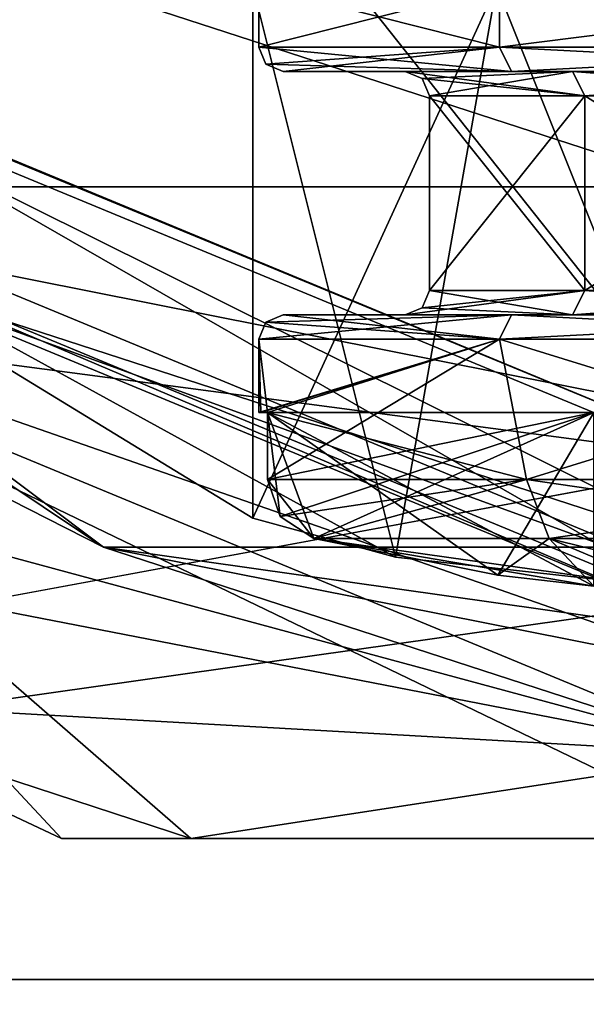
# Model space of a CAD drawing. Header units: millimetres. Extents: x -147 to 294, y -82 to 275.
# Tile 9 of 256: x -82.41 to -77.76, y -16.36 to -8.28. Entities that reach past the tile are written whole.
import ezdxf

# ---------------------------------------------------------------- set-up
doc = ezdxf.new("R2010")
doc.units = ezdxf.units.MM
doc.header["$LTSCALE"] = 67.506716
for name, color, linetype in [('219', 7, 'CONTINUOUS'), ('220', 7, 'CONTINUOUS'), ('221', 7, 'CONTINUOUS'), ('222', 7, 'CONTINUOUS'), ('226', 7, 'CONTINUOUS'), ('227', 7, 'CONTINUOUS'), ('228', 7, 'CONTINUOUS'), ('229', 7, 'CONTINUOUS'), ('239', 7, 'CONTINUOUS'), ('241', 7, 'CONTINUOUS'), ('243', 7, 'CONTINUOUS'), ('269', 7, 'CONTINUOUS'), ('275', 7, 'CONTINUOUS'), ('377', 7, 'CONTINUOUS'), ('381', 7, 'CONTINUOUS'), ('385', 7, 'CONTINUOUS'), ('387', 7, 'CONTINUOUS'), ('393', 7, 'CONTINUOUS'), ('394', 7, 'CONTINUOUS'), ('397', 7, 'CONTINUOUS'), ('398', 7, 'CONTINUOUS'), ('399', 7, 'CONTINUOUS'), ('400', 7, 'CONTINUOUS'), ('401', 7, 'CONTINUOUS'), ('402', 7, 'CONTINUOUS'), ('403', 7, 'CONTINUOUS'), ('404', 7, 'CONTINUOUS'), ('416', 7, 'CONTINUOUS'), ('417', 7, 'CONTINUOUS'), ('419', 7, 'CONTINUOUS'), ('420', 7, 'CONTINUOUS'), ('421', 7, 'CONTINUOUS'), ('422', 7, 'CONTINUOUS'), ('423', 7, 'CONTINUOUS'), ('424', 7, 'CONTINUOUS'), ('425', 7, 'CONTINUOUS'), ('426', 7, 'CONTINUOUS'), ('427', 7, 'CONTINUOUS'), ('428', 7, 'CONTINUOUS'), ('433', 7, 'CONTINUOUS'), ('434', 7, 'CONTINUOUS'), ('440', 7, 'CONTINUOUS'), ('451', 7, 'CONTINUOUS'), ('5', 7, 'CONTINUOUS'), ('7', 7, 'CONTINUOUS')]:
    doc.layers.add(name, color=color, linetype=linetype)

msp = doc.modelspace()

# ---------------------------------------------------------------- linework, layer by layer
at = {"layer": '219', "color": 7, "linetype": 'CONTINUOUS'}
for points in [[(-86.1507, -9.6474, -49.5), (-90.1458, 0, -49.5), (-66.8493, -9.6474, -49.5), (-86.1507, -9.6474, -49.5)], [(-66.8493, -9.6474, -49.5), (-90.1458, 0, -49.5), (-62.8542, 0, -49.5), (-66.8493, -9.6474, -49.5)], [(-81.7231, -12.6066, -49.5), (-86.1507, -9.6474, -49.5), (-71.2769, -12.6066, -49.5), (-81.7231, -12.6066, -49.5)], [(-71.2769, -12.6066, -49.5), (-86.1507, -9.6474, -49.5), (-66.8493, -9.6474, -49.5), (-71.2769, -12.6066, -49.5)], [(-76.5, -13.6458, -49.5), (-81.7231, -12.6066, -49.5), (-71.2769, -12.6066, -49.5), (-76.5, -13.6458, -49.5)]]:
    msp.add_3dface(points, dxfattribs=at)
at = {"layer": '220', "color": 7, "linetype": 'CONTINUOUS'}
for points in [[(-85.9399, -9.4399, -33.5), (-76.5, -13.35, -33.5), (-85.8692, -9.3692, -33.57), (-85.9399, -9.4399, -33.5)], [(-85.8692, -9.3692, -33.57), (-76.5, -13.35, -33.5), (-76.5, -13.25, -33.57), (-85.8692, -9.3692, -33.57)]]:
    msp.add_3dface(points, dxfattribs=at)
at = {"layer": '221', "color": 7, "linetype": 'CONTINUOUS'}
for points in [[(-76.5, -13.35, -33.5), (-85.9399, -9.4399, -33.5), (-76.5, -13.35, -31.5), (-76.5, -13.35, -33.5)], [(-76.5, -13.35, -31.5), (-85.9399, -9.4399, -33.5), (-85.9398, -9.4399, -31.5), (-76.5, -13.35, -31.5)]]:
    msp.add_3dface(points, dxfattribs=at)
at = {"layer": '222', "color": 7, "linetype": 'CONTINUOUS'}
for points in [[(-81.7231, -12.6066, -31.5), (-85.9398, -9.4399, -31.5), (-86.1507, -9.6474, -31.5), (-81.7231, -12.6066, -31.5)], [(-76.5, -13.35, -31.5), (-85.9398, -9.4399, -31.5), (-81.7231, -12.6066, -31.5), (-76.5, -13.35, -31.5)], [(-76.5, -13.6458, -31.5), (-76.5, -13.35, -31.5), (-81.7231, -12.6066, -31.5), (-76.5, -13.6458, -31.5)]]:
    msp.add_3dface(points, dxfattribs=at)
at = {"layer": '226', "color": 7, "linetype": 'CONTINUOUS'}
for points in [[(-86.6167, -10.1167, -49.25), (-76.5, -14.3072, -49.25), (-87.237, -11.403, -47.3061), (-86.6167, -10.1167, -49.25)], [(-76.5, -14.3072, -49.25), (-86.7065, -12.3218, -45.5), (-87.237, -11.403, -47.3061), (-76.5, -14.3072, -49.25)], [(-84.5, -13.8564, -45.5), (-86.7065, -12.3218, -45.5), (-76.5, -14.3072, -49.25), (-84.5, -13.8564, -45.5)], [(-82.0678, -15, -45.5), (-84.5, -13.8564, -45.5), (-81.0068, -15, -47.3061), (-82.0678, -15, -45.5)], [(-81.0068, -15, -47.3061), (-84.5, -13.8564, -45.5), (-76.5, -14.3072, -49.25), (-81.0068, -15, -47.3061)], [(-76.5, -15, -48.5), (-81.0068, -15, -47.3061), (-76.5, -14.3072, -49.25), (-76.5, -15, -48.5)]]:
    msp.add_3dface(points, dxfattribs=at)
at = {"layer": '227', "color": 7, "linetype": 'CONTINUOUS'}
for points in [[(-86.1507, -9.6474, -49.5), (-81.7231, -12.6066, -49.5), (-86.6167, -10.1167, -49.25), (-86.1507, -9.6474, -49.5)], [(-81.7231, -12.6066, -49.5), (-76.5, -13.6458, -49.5), (-86.6167, -10.1167, -49.25), (-81.7231, -12.6066, -49.5)], [(-76.5, -13.6458, -49.5), (-76.5, -14.3072, -49.25), (-86.6167, -10.1167, -49.25), (-76.5, -13.6458, -49.5)]]:
    msp.add_3dface(points, dxfattribs=at)
at = {"layer": '228', "color": 7, "linetype": 'CONTINUOUS'}
for points in [[(-81.7231, -12.6066, -31.5), (-86.1507, -9.6474, -31.5), (-86.6167, -10.1167, -31.75), (-81.7231, -12.6066, -31.5)], [(-76.5, -14.3072, -31.75), (-81.7231, -12.6066, -31.5), (-86.6167, -10.1167, -31.75), (-76.5, -14.3072, -31.75)], [(-76.5, -13.6458, -31.5), (-81.7231, -12.6066, -31.5), (-76.5, -14.3072, -31.75), (-76.5, -13.6458, -31.5)]]:
    msp.add_3dface(points, dxfattribs=at)
at = {"layer": '229', "color": 7, "linetype": 'CONTINUOUS'}
for points in [[(-76.5, -14.3072, -31.75), (-86.6167, -10.1167, -31.75), (-76.5, -15, -32.5), (-76.5, -14.3072, -31.75)], [(-76.5, -15, -32.5), (-86.6167, -10.1167, -31.75), (-81.0068, -15, -33.6939), (-76.5, -15, -32.5)], [(-81.0068, -15, -33.6939), (-86.6167, -10.1167, -31.75), (-82.0678, -15, -35.5), (-81.0068, -15, -33.6939)], [(-82.0678, -15, -35.5), (-86.6167, -10.1167, -31.75), (-84.5, -13.8564, -35.5), (-82.0678, -15, -35.5)]]:
    msp.add_3dface(points, dxfattribs=at)
at = {"layer": '239', "color": 7, "linetype": 'CONTINUOUS'}
for points in [[(-82.0678, -15, -45.5), (-81.0068, -15, -47.3061), (-70.9322, -15, -45.5), (-82.0678, -15, -45.5)], [(-82.0678, -15, -45.5), (-70.9322, -15, -45.5), (-70.9322, -15, -35.5), (-82.0678, -15, -45.5)], [(-82.0678, -15, -45.5), (-70.9322, -15, -35.5), (-82.0678, -15, -35.5), (-82.0678, -15, -45.5)], [(-70.9322, -15, -35.5), (-71.9932, -15, -33.6939), (-82.0678, -15, -35.5), (-70.9322, -15, -35.5)], [(-71.9932, -15, -33.6939), (-81.0068, -15, -33.6939), (-82.0678, -15, -35.5), (-71.9932, -15, -33.6939)], [(-81.0068, -15, -47.3061), (-76.5, -15, -48.5), (-71.9932, -15, -47.3061), (-81.0068, -15, -47.3061)], [(-81.0068, -15, -47.3061), (-71.9932, -15, -47.3061), (-70.9322, -15, -45.5), (-81.0068, -15, -47.3061)], [(-71.9932, -15, -33.6939), (-76.5, -15, -32.5), (-81.0068, -15, -33.6939), (-71.9932, -15, -33.6939)]]:
    msp.add_3dface(points, dxfattribs=at)
at = {"layer": '241', "color": 7, "linetype": 'CONTINUOUS'}
for points in [[(-85.8692, -9.3692, -33.57), (-76.5, -13.25, -33.57), (-85.8691, -9.3692, -28.1089), (-85.8692, -9.3692, -33.57)], [(-85.8691, -9.3692, -28.1089), (-76.5, -13.25, -33.57), (-76.5, -13.25, -28.1089), (-85.8691, -9.3692, -28.1089)]]:
    msp.add_3dface(points, dxfattribs=at)
at = {"layer": '243', "color": 7, "linetype": 'CONTINUOUS'}
for points in [[(-85.8691, -9.3692, -28.1089), (-76.5, -13.25, -28.1089), (-84.9146, -8.4146, -26.5), (-85.8691, -9.3692, -28.1089)], [(-84.9146, -8.4146, -26.5), (-76.5, -13.25, -28.1089), (-76.5, -11.9, -26.5), (-84.9146, -8.4146, -26.5)]]:
    msp.add_3dface(points, dxfattribs=at)
at = {"layer": '269', "color": 7, "linetype": 'CONTINUOUS'}
for points in [[(-84.5, -13.8564, -45.5), (-82.0678, -15, -45.5), (-84.5, -13.8564, -35.5), (-84.5, -13.8564, -45.5)], [(-82.0678, -15, -45.5), (-82.0678, -15, -35.5), (-84.5, -13.8564, -35.5), (-82.0678, -15, -45.5)]]:
    msp.add_3dface(points, dxfattribs=at)
at = {"layer": '275', "color": 7, "linetype": 'CONTINUOUS'}
for points in [[(-84.8961, -8.433, -21.3982), (-84.9146, -8.4146, -26.5), (-76.5, -11.9, -26.5), (-84.8961, -8.433, -21.3982)], [(-76.5, -11.9, -19.6822), (-84.8961, -8.433, -21.3982), (-76.5, -11.9, -26.5), (-76.5, -11.9, -19.6822)]]:
    msp.add_3dface(points, dxfattribs=at)
at = {"layer": '377', "color": 7, "linetype": 'CONTINUOUS'}
for points in [[(-84, 0, -50.1), (-84.9831, -8.4875, -50.1), (-81.8032, -5.3034, -50.1), (-84, 0, -50.1)], [(-84.9831, -8.4875, -50.1), (-76.5, -12, -50.1), (-81.8032, -5.3034, -50.1), (-84.9831, -8.4875, -50.1)], [(-76.5, -12, -50.1), (-76.5, -7.5, -50.1), (-81.8032, -5.3034, -50.1), (-76.5, -12, -50.1)]]:
    msp.add_3dface(points, dxfattribs=at)
at = {"layer": '381', "color": 7, "linetype": 'CONTINUOUS'}
for points in [[(-76.5, -12, -50.1), (-84.9831, -8.4875, -50.1), (-76.5, -12.7071, -50.3929), (-76.5, -12, -50.1)], [(-84.9831, -8.4875, -50.1), (-83.969, -10.2803, -50.3929), (-76.5, -12.7071, -50.3929), (-84.9831, -8.4875, -50.1)], [(-85.6924, -9.1924, -51.1), (-76.5, -13, -51.1), (-83.969, -10.2803, -50.3929), (-85.6924, -9.1924, -51.1)], [(-83.969, -10.2803, -50.3929), (-76.5, -13, -51.1), (-76.5, -12.7071, -50.3929), (-83.969, -10.2803, -50.3929)]]:
    msp.add_3dface(points, dxfattribs=at)
at = {"layer": '385', "color": 7, "linetype": 'CONTINUOUS'}
for points in [[(-80.5, -8, -65.6), (-78.5, -8, -62.1359), (-80.5, -12.3693, -65.6), (-80.5, -8, -65.6)], [(-80.5, -12.3693, -65.6), (-78.5, -8, -62.1359), (-79.3291, -12.6884, -62.7723), (-80.5, -12.3693, -65.6)], [(-79.3291, -12.6884, -62.7723), (-78.5, -8, -62.1359), (-76.5, -13, -61.6), (-79.3291, -12.6884, -62.7723)], [(-78.5, -8, -62.1359), (-74.5, -8, -62.1359), (-76.5, -13, -61.6), (-78.5, -8, -62.1359)]]:
    msp.add_3dface(points, dxfattribs=at)
at = {"layer": '387', "color": 7, "linetype": 'CONTINUOUS'}
for points in [[(-80.5, -8, -65.6), (-80.5, -12.3693, -65.6), (-79.3291, -12.6884, -68.4277), (-80.5, -8, -65.6)], [(-78.5, -8, -69.0641), (-80.5, -8, -65.6), (-79.3291, -12.6884, -68.4277), (-78.5, -8, -69.0641)], [(-76.5, -13, -69.6), (-78.5, -8, -69.0641), (-79.3291, -12.6884, -68.4277), (-76.5, -13, -69.6)], [(-74.5, -8, -69.0641), (-78.5, -8, -69.0641), (-76.5, -13, -69.6), (-74.5, -8, -69.0641)]]:
    msp.add_3dface(points, dxfattribs=at)
at = {"layer": '393', "color": 7, "linetype": 'CONTINUOUS'}
for points in [[(-78.0665, -12.5351, -62.3834), (-79.9983, -12.5351, -64.85), (-77.1011, -12.9441, -64.5037), (-78.0665, -12.5351, -62.3834)], [(-77.1011, -12.9441, -64.5037), (-79.9983, -12.5351, -64.85), (-77.701, -12.9282, -64.85), (-77.1011, -12.9441, -64.5037)], [(-77.701, -12.9282, -64.85), (-79.9983, -12.5351, -64.85), (-78.488, -12.8378, -64.85), (-77.701, -12.9282, -64.85)], [(-74.9335, -12.5351, -62.3834), (-78.0665, -12.5351, -62.3834), (-76.5, -12.9254, -64.1566), (-74.9335, -12.5351, -62.3834)], [(-76.5, -12.9254, -64.1566), (-78.0665, -12.5351, -62.3834), (-77.1011, -12.9441, -64.5037), (-76.5, -12.9254, -64.1566)]]:
    msp.add_3dface(points, dxfattribs=at)
at = {"layer": '394', "color": 7, "linetype": 'CONTINUOUS'}
for points in [[(-80.45, -8, -65.6), (-80.45, -8.5, -65.6), (-78.475, -8.5, -62.1792), (-80.45, -8, -65.6)], [(-78.475, -8, -62.1792), (-80.45, -8, -65.6), (-78.475, -8.5, -62.1792), (-78.475, -8, -62.1792)], [(-74.525, -8, -62.1792), (-78.475, -8, -62.1792), (-74.525, -8.5, -62.1792), (-74.525, -8, -62.1792)], [(-74.525, -8.5, -62.1792), (-78.475, -8, -62.1792), (-78.475, -8.5, -62.1792), (-74.525, -8.5, -62.1792)]]:
    msp.add_3dface(points, dxfattribs=at)
at = {"layer": '397', "color": 7, "linetype": 'CONTINUOUS'}
for points in [[(-79.9983, -12.5351, -66.35), (-78.0665, -12.5351, -68.8166), (-78.488, -12.8378, -66.35), (-79.9983, -12.5351, -66.35)], [(-78.488, -12.8378, -66.35), (-78.0665, -12.5351, -68.8166), (-77.701, -12.9282, -66.35), (-78.488, -12.8378, -66.35)], [(-78.0665, -12.5351, -68.8166), (-74.9335, -12.5351, -68.8166), (-76.5, -12.9254, -67.0434), (-78.0665, -12.5351, -68.8166)], [(-77.701, -12.9282, -66.35), (-78.0665, -12.5351, -68.8166), (-77.1011, -12.9441, -66.6963), (-77.701, -12.9282, -66.35)], [(-77.1011, -12.9441, -66.6963), (-78.0665, -12.5351, -68.8166), (-76.5, -12.9254, -67.0434), (-77.1011, -12.9441, -66.6963)]]:
    msp.add_3dface(points, dxfattribs=at)
at = {"layer": '398', "color": 7, "linetype": 'CONTINUOUS'}
for points in [[(-80.45, -8.5, -65.6), (-80.45, -8, -65.6), (-78.475, -8, -69.0208), (-80.45, -8.5, -65.6)], [(-80.45, -8.5, -65.6), (-78.475, -8, -69.0208), (-78.475, -8.5, -69.0208), (-80.45, -8.5, -65.6)], [(-78.475, -8, -69.0208), (-74.525, -8, -69.0208), (-78.475, -8.5, -69.0208), (-78.475, -8, -69.0208)], [(-78.475, -8.5, -69.0208), (-74.525, -8, -69.0208), (-74.525, -8.5, -69.0208), (-78.475, -8.5, -69.0208)]]:
    msp.add_3dface(points, dxfattribs=at)
at = {"layer": '399', "color": 7, "linetype": 'CONTINUOUS'}
for points in [[(-78.475, -10.9, -62.1792), (-80.45, -10.9, -65.6), (-80.3781, -11.5, -64.85), (-78.475, -10.9, -62.1792)], [(-80.3781, -11.5, -64.85), (-80.45, -10.9, -65.6), (-80.432, -11.5, -65.2233), (-80.3781, -11.5, -64.85)], [(-80.432, -11.5, -65.2233), (-80.45, -10.9, -65.6), (-80.45, -11.5, -65.6), (-80.432, -11.5, -65.2233)], [(-78.2533, -12.0517, -62.0605), (-78.475, -10.9, -62.1792), (-80.3781, -11.5, -64.85), (-78.2533, -12.0517, -62.0605)], [(-74.525, -10.9, -62.1792), (-78.475, -10.9, -62.1792), (-74.7467, -12.0517, -62.0605), (-74.525, -10.9, -62.1792)], [(-74.7467, -12.0517, -62.0605), (-78.475, -10.9, -62.1792), (-78.2533, -12.0517, -62.0605), (-74.7467, -12.0517, -62.0605)], [(-80.3781, -12.0517, -64.85), (-78.2533, -12.0517, -62.0605), (-80.3781, -11.5, -64.85), (-80.3781, -12.0517, -64.85)]]:
    msp.add_3dface(points, dxfattribs=at)
at = {"layer": '400', "color": 7, "linetype": 'CONTINUOUS'}
for points in [[(-78.3755, -10.7, -68.8473), (-80.25, -10.7, -65.6), (-77.8752, -10.7, -67.9814), (-78.3755, -10.7, -68.8473)], [(-80.25, -10.7, -65.6), (-78.3755, -10.7, -62.3527), (-79.25, -10.7, -65.6), (-80.25, -10.7, -65.6)], [(-77.8752, -10.7, -67.9814), (-80.25, -10.7, -65.6), (-79.25, -10.7, -65.6), (-77.8752, -10.7, -67.9814)], [(-79.25, -10.7, -65.6), (-78.3755, -10.7, -62.3527), (-77.8752, -10.7, -63.2186), (-79.25, -10.7, -65.6)], [(-74.6245, -10.7, -68.8473), (-78.3755, -10.7, -68.8473), (-77.8752, -10.7, -67.9814), (-74.6245, -10.7, -68.8473)], [(-78.3755, -10.7, -62.3527), (-74.6245, -10.7, -62.3527), (-75.1248, -10.7, -63.2186), (-78.3755, -10.7, -62.3527)], [(-77.8752, -10.7, -63.2186), (-78.3755, -10.7, -62.3527), (-75.1248, -10.7, -63.2186), (-77.8752, -10.7, -63.2186)], [(-75.1248, -10.7, -67.9814), (-74.6245, -10.7, -68.8473), (-77.8752, -10.7, -67.9814), (-75.1248, -10.7, -67.9814)]]:
    msp.add_3dface(points, dxfattribs=at)
at = {"layer": '401', "color": 7, "linetype": 'CONTINUOUS'}
for points in [[(-79.05, -10.5, -65.6), (-77.775, -10.5, -63.3916), (-79.05, -8.9, -65.6), (-79.05, -10.5, -65.6)], [(-79.05, -8.9, -65.6), (-77.775, -10.5, -63.3916), (-77.775, -8.9, -63.3916), (-79.05, -8.9, -65.6)], [(-77.775, -10.5, -63.3916), (-75.225, -10.5, -63.3916), (-77.775, -8.9, -63.3916), (-77.775, -10.5, -63.3916)], [(-77.775, -8.9, -63.3916), (-75.225, -10.5, -63.3916), (-75.225, -8.9, -63.3916), (-77.775, -8.9, -63.3916)]]:
    msp.add_3dface(points, dxfattribs=at)
at = {"layer": '402', "color": 7, "linetype": 'CONTINUOUS'}
for points in [[(-78.3755, -8.7, -62.3527), (-80.25, -8.7, -65.6), (-77.8752, -8.7, -63.2186), (-78.3755, -8.7, -62.3527)], [(-80.25, -8.7, -65.6), (-78.3755, -8.7, -68.8473), (-79.25, -8.7, -65.6), (-80.25, -8.7, -65.6)], [(-77.8752, -8.7, -63.2186), (-80.25, -8.7, -65.6), (-79.25, -8.7, -65.6), (-77.8752, -8.7, -63.2186)], [(-79.25, -8.7, -65.6), (-78.3755, -8.7, -68.8473), (-77.8752, -8.7, -67.9814), (-79.25, -8.7, -65.6)], [(-74.6245, -8.7, -62.3527), (-78.3755, -8.7, -62.3527), (-77.8752, -8.7, -63.2186), (-74.6245, -8.7, -62.3527)], [(-78.3755, -8.7, -68.8473), (-74.6245, -8.7, -68.8473), (-75.1248, -8.7, -67.9814), (-78.3755, -8.7, -68.8473)], [(-77.8752, -8.7, -67.9814), (-78.3755, -8.7, -68.8473), (-75.1248, -8.7, -67.9814), (-77.8752, -8.7, -67.9814)], [(-75.1248, -8.7, -63.2186), (-74.6245, -8.7, -62.3527), (-77.8752, -8.7, -63.2186), (-75.1248, -8.7, -63.2186)]]:
    msp.add_3dface(points, dxfattribs=at)
at = {"layer": '403', "color": 7, "linetype": 'CONTINUOUS'}
for points in [[(-80.45, -11.5, -65.6), (-80.45, -10.9, -65.6), (-78.475, -10.9, -69.0208), (-80.45, -11.5, -65.6)], [(-80.45, -11.5, -65.6), (-78.475, -10.9, -69.0208), (-80.432, -11.5, -65.9767), (-80.45, -11.5, -65.6)], [(-80.432, -11.5, -65.9767), (-78.475, -10.9, -69.0208), (-80.3781, -11.5, -66.35), (-80.432, -11.5, -65.9767)], [(-80.3781, -11.5, -66.35), (-78.475, -10.9, -69.0208), (-80.3781, -12.0517, -66.35), (-80.3781, -11.5, -66.35)], [(-80.3781, -12.0517, -66.35), (-78.475, -10.9, -69.0208), (-78.2533, -12.0517, -69.1395), (-80.3781, -12.0517, -66.35)], [(-78.475, -10.9, -69.0208), (-74.525, -10.9, -69.0208), (-78.2533, -12.0517, -69.1395), (-78.475, -10.9, -69.0208)], [(-78.2533, -12.0517, -69.1395), (-74.525, -10.9, -69.0208), (-74.7467, -12.0517, -69.1395), (-78.2533, -12.0517, -69.1395)]]:
    msp.add_3dface(points, dxfattribs=at)
at = {"layer": '404', "color": 7, "linetype": 'CONTINUOUS'}
for points in [[(-79.05, -10.5, -65.6), (-79.05, -8.9, -65.6), (-77.775, -8.9, -67.8084), (-79.05, -10.5, -65.6)], [(-77.775, -10.5, -67.8084), (-79.05, -10.5, -65.6), (-77.775, -8.9, -67.8084), (-77.775, -10.5, -67.8084)], [(-75.225, -10.5, -67.8084), (-77.775, -10.5, -67.8084), (-75.225, -8.9, -67.8084), (-75.225, -10.5, -67.8084)], [(-75.225, -8.9, -67.8084), (-77.775, -10.5, -67.8084), (-77.775, -8.9, -67.8084), (-75.225, -8.9, -67.8084)]]:
    msp.add_3dface(points, dxfattribs=at)
at = {"layer": '416', "color": 7, "linetype": 'CONTINUOUS'}
for points in [[(-80.3781, -12.0517, -64.85), (-80.3781, -11.5, -64.85), (-77.701, -11.5, -64.85), (-80.3781, -12.0517, -64.85)], [(-80.3781, -12.0517, -64.85), (-77.701, -11.5, -64.85), (-80.2735, -12.3552, -64.85), (-80.3781, -12.0517, -64.85)], [(-77.701, -11.5, -64.85), (-79.9983, -12.5351, -64.85), (-80.2735, -12.3552, -64.85), (-77.701, -11.5, -64.85)], [(-78.488, -12.8378, -64.85), (-79.9983, -12.5351, -64.85), (-77.701, -11.5, -64.85), (-78.488, -12.8378, -64.85)], [(-77.701, -12.9282, -64.85), (-78.488, -12.8378, -64.85), (-77.701, -11.5, -64.85), (-77.701, -12.9282, -64.85)]]:
    msp.add_3dface(points, dxfattribs=at)
at = {"layer": '417', "color": 7, "linetype": 'CONTINUOUS'}
for points in [[(-79.9983, -12.5351, -66.35), (-78.488, -12.8378, -66.35), (-80.3781, -11.5, -66.35), (-79.9983, -12.5351, -66.35)], [(-79.9983, -12.5351, -66.35), (-80.3781, -11.5, -66.35), (-80.2735, -12.3552, -66.35), (-79.9983, -12.5351, -66.35)], [(-78.488, -12.8378, -66.35), (-77.701, -12.9282, -66.35), (-80.3781, -11.5, -66.35), (-78.488, -12.8378, -66.35)], [(-80.3781, -11.5, -66.35), (-77.701, -12.9282, -66.35), (-77.701, -11.5, -66.35), (-80.3781, -11.5, -66.35)], [(-80.3781, -11.5, -66.35), (-80.3781, -12.0517, -66.35), (-80.2735, -12.3552, -66.35), (-80.3781, -11.5, -66.35)]]:
    msp.add_3dface(points, dxfattribs=at)
at = {"layer": '419', "color": 7, "linetype": 'CONTINUOUS'}
for points in [[(-80.3781, -12.0517, -66.35), (-78.2533, -12.0517, -69.1395), (-80.2735, -12.3552, -66.35), (-80.3781, -12.0517, -66.35)], [(-78.2533, -12.0517, -69.1395), (-79.9983, -12.5351, -66.35), (-80.2735, -12.3552, -66.35), (-78.2533, -12.0517, -69.1395)], [(-78.0665, -12.5351, -68.8166), (-79.9983, -12.5351, -66.35), (-78.2533, -12.0517, -69.1395), (-78.0665, -12.5351, -68.8166)], [(-78.0665, -12.5351, -68.8166), (-78.2533, -12.0517, -69.1395), (-74.7467, -12.0517, -69.1395), (-78.0665, -12.5351, -68.8166)], [(-74.9335, -12.5351, -68.8166), (-78.0665, -12.5351, -68.8166), (-74.7467, -12.0517, -69.1395), (-74.9335, -12.5351, -68.8166)]]:
    msp.add_3dface(points, dxfattribs=at)
at = {"layer": '420', "color": 7, "linetype": 'CONTINUOUS'}
for points in [[(-79.9983, -12.5351, -64.85), (-78.2533, -12.0517, -62.0605), (-80.3781, -12.0517, -64.85), (-79.9983, -12.5351, -64.85)], [(-79.9983, -12.5351, -64.85), (-80.3781, -12.0517, -64.85), (-80.2735, -12.3552, -64.85), (-79.9983, -12.5351, -64.85)], [(-79.9983, -12.5351, -64.85), (-78.0665, -12.5351, -62.3834), (-78.2533, -12.0517, -62.0605), (-79.9983, -12.5351, -64.85)], [(-78.0665, -12.5351, -62.3834), (-74.9335, -12.5351, -62.3834), (-78.2533, -12.0517, -62.0605), (-78.0665, -12.5351, -62.3834)], [(-74.9335, -12.5351, -62.3834), (-74.7467, -12.0517, -62.0605), (-78.2533, -12.0517, -62.0605), (-74.9335, -12.5351, -62.3834)]]:
    msp.add_3dface(points, dxfattribs=at)
at = {"layer": '421', "color": 7, "linetype": 'CONTINUOUS'}
for points in [[(-80.45, -8.5, -65.6), (-78.475, -8.5, -69.0208), (-80.3914, -8.6414, -65.6), (-80.45, -8.5, -65.6)], [(-78.475, -8.5, -69.0208), (-80.25, -8.7, -65.6), (-80.3914, -8.6414, -65.6), (-78.475, -8.5, -69.0208)], [(-80.25, -8.7, -65.6), (-78.475, -8.5, -69.0208), (-78.3755, -8.7, -68.8473), (-80.25, -8.7, -65.6)], [(-78.475, -8.5, -69.0208), (-74.525, -8.5, -69.0208), (-78.3755, -8.7, -68.8473), (-78.475, -8.5, -69.0208)], [(-74.525, -8.5, -69.0208), (-74.6245, -8.7, -68.8473), (-78.3755, -8.7, -68.8473), (-74.525, -8.5, -69.0208)]]:
    msp.add_3dface(points, dxfattribs=at)
at = {"layer": '422', "color": 7, "linetype": 'CONTINUOUS'}
for points in [[(-78.475, -8.5, -62.1792), (-80.45, -8.5, -65.6), (-78.3755, -8.7, -62.3527), (-78.475, -8.5, -62.1792)], [(-78.3755, -8.7, -62.3527), (-80.45, -8.5, -65.6), (-80.3914, -8.6414, -65.6), (-78.3755, -8.7, -62.3527)], [(-74.525, -8.5, -62.1792), (-78.475, -8.5, -62.1792), (-74.6245, -8.7, -62.3527), (-74.525, -8.5, -62.1792)], [(-78.475, -8.5, -62.1792), (-78.3755, -8.7, -62.3527), (-74.6245, -8.7, -62.3527), (-78.475, -8.5, -62.1792)], [(-80.25, -8.7, -65.6), (-78.3755, -8.7, -62.3527), (-80.3914, -8.6414, -65.6), (-80.25, -8.7, -65.6)]]:
    msp.add_3dface(points, dxfattribs=at)
at = {"layer": '423', "color": 7, "linetype": 'CONTINUOUS'}
for points in [[(-79.25, -8.7, -65.6), (-77.8752, -8.7, -67.9814), (-79.1086, -8.7586, -65.6), (-79.25, -8.7, -65.6)], [(-77.8752, -8.7, -67.9814), (-79.05, -8.9, -65.6), (-79.1086, -8.7586, -65.6), (-77.8752, -8.7, -67.9814)], [(-79.05, -8.9, -65.6), (-77.8752, -8.7, -67.9814), (-77.775, -8.9, -67.8084), (-79.05, -8.9, -65.6)], [(-77.8752, -8.7, -67.9814), (-75.1248, -8.7, -67.9814), (-77.775, -8.9, -67.8084), (-77.8752, -8.7, -67.9814)], [(-75.1248, -8.7, -67.9814), (-75.225, -8.9, -67.8084), (-77.775, -8.9, -67.8084), (-75.1248, -8.7, -67.9814)]]:
    msp.add_3dface(points, dxfattribs=at)
at = {"layer": '424', "color": 7, "linetype": 'CONTINUOUS'}
for points in [[(-77.775, -8.9, -63.3916), (-77.8752, -8.7, -63.2186), (-79.25, -8.7, -65.6), (-77.775, -8.9, -63.3916)], [(-77.775, -8.9, -63.3916), (-79.25, -8.7, -65.6), (-79.1086, -8.7586, -65.6), (-77.775, -8.9, -63.3916)], [(-77.775, -8.9, -63.3916), (-75.225, -8.9, -63.3916), (-77.8752, -8.7, -63.2186), (-77.775, -8.9, -63.3916)], [(-75.225, -8.9, -63.3916), (-75.1248, -8.7, -63.2186), (-77.8752, -8.7, -63.2186), (-75.225, -8.9, -63.3916)], [(-79.05, -8.9, -65.6), (-77.775, -8.9, -63.3916), (-79.1086, -8.7586, -65.6), (-79.05, -8.9, -65.6)]]:
    msp.add_3dface(points, dxfattribs=at)
at = {"layer": '425', "color": 7, "linetype": 'CONTINUOUS'}
for points in [[(-77.8752, -10.7, -67.9814), (-79.25, -10.7, -65.6), (-77.775, -10.5, -67.8084), (-77.8752, -10.7, -67.9814)], [(-77.775, -10.5, -67.8084), (-79.25, -10.7, -65.6), (-79.1086, -10.6414, -65.6), (-77.775, -10.5, -67.8084)], [(-79.05, -10.5, -65.6), (-77.775, -10.5, -67.8084), (-79.1086, -10.6414, -65.6), (-79.05, -10.5, -65.6)], [(-75.1248, -10.7, -67.9814), (-77.8752, -10.7, -67.9814), (-75.225, -10.5, -67.8084), (-75.1248, -10.7, -67.9814)], [(-77.8752, -10.7, -67.9814), (-77.775, -10.5, -67.8084), (-75.225, -10.5, -67.8084), (-77.8752, -10.7, -67.9814)]]:
    msp.add_3dface(points, dxfattribs=at)
at = {"layer": '426', "color": 7, "linetype": 'CONTINUOUS'}
for points in [[(-77.8752, -10.7, -63.2186), (-79.05, -10.5, -65.6), (-79.1086, -10.6414, -65.6), (-77.8752, -10.7, -63.2186)], [(-77.8752, -10.7, -63.2186), (-77.775, -10.5, -63.3916), (-79.05, -10.5, -65.6), (-77.8752, -10.7, -63.2186)], [(-77.8752, -10.7, -63.2186), (-75.1248, -10.7, -63.2186), (-77.775, -10.5, -63.3916), (-77.8752, -10.7, -63.2186)], [(-75.1248, -10.7, -63.2186), (-75.225, -10.5, -63.3916), (-77.775, -10.5, -63.3916), (-75.1248, -10.7, -63.2186)], [(-79.25, -10.7, -65.6), (-77.8752, -10.7, -63.2186), (-79.1086, -10.6414, -65.6), (-79.25, -10.7, -65.6)]]:
    msp.add_3dface(points, dxfattribs=at)
at = {"layer": '427', "color": 7, "linetype": 'CONTINUOUS'}
for points in [[(-80.45, -10.9, -65.6), (-78.3755, -10.7, -68.8473), (-78.475, -10.9, -69.0208), (-80.45, -10.9, -65.6)], [(-78.3755, -10.7, -68.8473), (-80.45, -10.9, -65.6), (-80.3914, -10.7586, -65.6), (-78.3755, -10.7, -68.8473)], [(-80.25, -10.7, -65.6), (-78.3755, -10.7, -68.8473), (-80.3914, -10.7586, -65.6), (-80.25, -10.7, -65.6)], [(-78.3755, -10.7, -68.8473), (-74.6245, -10.7, -68.8473), (-78.475, -10.9, -69.0208), (-78.3755, -10.7, -68.8473)], [(-74.6245, -10.7, -68.8473), (-74.525, -10.9, -69.0208), (-78.475, -10.9, -69.0208), (-74.6245, -10.7, -68.8473)]]:
    msp.add_3dface(points, dxfattribs=at)
at = {"layer": '428', "color": 7, "linetype": 'CONTINUOUS'}
for points in [[(-78.475, -10.9, -62.1792), (-80.25, -10.7, -65.6), (-80.3914, -10.7586, -65.6), (-78.475, -10.9, -62.1792)], [(-80.25, -10.7, -65.6), (-78.475, -10.9, -62.1792), (-78.3755, -10.7, -62.3527), (-80.25, -10.7, -65.6)], [(-78.475, -10.9, -62.1792), (-74.525, -10.9, -62.1792), (-78.3755, -10.7, -62.3527), (-78.475, -10.9, -62.1792)], [(-74.525, -10.9, -62.1792), (-74.6245, -10.7, -62.3527), (-78.3755, -10.7, -62.3527), (-74.525, -10.9, -62.1792)], [(-80.45, -10.9, -65.6), (-78.475, -10.9, -62.1792), (-80.3914, -10.7586, -65.6), (-80.45, -10.9, -65.6)]]:
    msp.add_3dface(points, dxfattribs=at)
at = {"layer": '433', "color": 7, "linetype": 'CONTINUOUS'}
for points in [[(-98.7526, -16.1578, -70.1), (-76.5, -13, -70.1), (-85.6924, -9.1924, -70.1), (-98.7526, -16.1578, -70.1)], [(-98.7526, -16.1578, -70.1), (-54.2474, -16.1578, -70.1), (-76.5, -13, -70.1), (-98.7526, -16.1578, -70.1)], [(-92.6683, -22.2449, -70.1), (-54.2474, -16.1578, -70.1), (-98.7526, -16.1578, -70.1), (-92.6683, -22.2449, -70.1)], [(-60.3317, -22.2449, -70.1), (-54.2474, -16.1578, -70.1), (-92.6683, -22.2449, -70.1), (-60.3317, -22.2449, -70.1)]]:
    msp.add_3dface(points, dxfattribs=at)
at = {"layer": '434', "color": 7, "linetype": 'CONTINUOUS'}
for points in [[(-100.7705, -17.6336, -81.1), (-106.5, 0, -81.1), (-52.2295, -17.6336, -81.1), (-100.7705, -17.6336, -81.1)], [(-52.2295, -17.6336, -81.1), (-106.5, 0, -81.1), (-46.5, 0, -81.1), (-52.2295, -17.6336, -81.1)]]:
    msp.add_3dface(points, dxfattribs=at)
at = {"layer": '440', "color": 7, "linetype": 'CONTINUOUS'}
for points in [[(-76.5, -13, -51.1), (-85.6924, -9.1924, -51.1), (-76.5, -13, -61.6), (-76.5, -13, -51.1)], [(-85.6924, -9.1924, -51.1), (-80.5, -12.3693, -65.6), (-79.3291, -12.6884, -62.7723), (-85.6924, -9.1924, -51.1)], [(-80.5, -12.3693, -65.6), (-85.6924, -9.1924, -51.1), (-85.6924, -9.1924, -70.1), (-80.5, -12.3693, -65.6)], [(-85.6924, -9.1924, -51.1), (-79.3291, -12.6884, -62.7723), (-76.5, -13, -61.6), (-85.6924, -9.1924, -51.1)], [(-79.3291, -12.6884, -68.4277), (-80.5, -12.3693, -65.6), (-85.6924, -9.1924, -70.1), (-79.3291, -12.6884, -68.4277)], [(-76.5, -13, -70.1), (-79.3291, -12.6884, -68.4277), (-85.6924, -9.1924, -70.1), (-76.5, -13, -70.1)], [(-76.5, -13, -69.6), (-79.3291, -12.6884, -68.4277), (-76.5, -13, -70.1), (-76.5, -13, -69.6)]]:
    msp.add_3dface(points, dxfattribs=at)
at = {"layer": '451', "color": 7, "linetype": 'CONTINUOUS'}
for points in [[(-80.432, -11.5, -65.2233), (-80.45, -11.5, -65.6), (-80.432, -11.5, -65.9767), (-80.432, -11.5, -65.2233)], [(-80.3781, -11.5, -64.85), (-80.432, -11.5, -65.2233), (-80.3781, -11.5, -66.35), (-80.3781, -11.5, -64.85)], [(-80.432, -11.5, -65.2233), (-80.432, -11.5, -65.9767), (-80.3781, -11.5, -66.35), (-80.432, -11.5, -65.2233)], [(-80.3781, -11.5, -64.85), (-80.3781, -11.5, -66.35), (-77.701, -11.5, -66.35), (-80.3781, -11.5, -64.85)], [(-80.3781, -11.5, -64.85), (-77.75, -11.5, -64.8783), (-77.701, -11.5, -64.85), (-80.3781, -11.5, -64.85)], [(-77.75, -11.5, -64.8783), (-80.3781, -11.5, -64.85), (-77.75, -11.5, -66.3217), (-77.75, -11.5, -64.8783)], [(-77.75, -11.5, -66.3217), (-80.3781, -11.5, -64.85), (-77.701, -11.5, -66.35), (-77.75, -11.5, -66.3217)]]:
    msp.add_3dface(points, dxfattribs=at)
at = {"layer": '5', "color": 7, "linetype": 'CONTINUOUS'}
for points in [[(-112.7, -7.1074, 21.8743), (-112.7, -18.6074, 13.5191), (136.7, -7.1074, 21.8743), (-112.7, -7.1074, 21.8743)], [(136.7, -7.1074, 21.8743), (-112.7, -18.6074, 13.5191), (136.7, -18.6074, 13.5191), (136.7, -7.1074, 21.8743)]]:
    msp.add_3dface(points, dxfattribs=at)
at = {"layer": '7', "color": 7, "linetype": 'CONTINUOUS'}
for points in [[(-112.7, -18.6074, -13.5191), (-112.7, -7.1074, -21.8743), (-76.5, -11.9, -19.6822), (-112.7, -18.6074, -13.5191)], [(-76.5, -11.9, -19.6822), (-112.7, -7.1074, -21.8743), (-84.8961, -8.433, -21.3982), (-76.5, -11.9, -19.6822)], [(136.7, -18.6074, -13.5191), (-112.7, -18.6074, -13.5191), (-76.5, -11.9, -19.6822), (136.7, -18.6074, -13.5191)]]:
    msp.add_3dface(points, dxfattribs=at)

doc.saveas('drawing.dxf')
